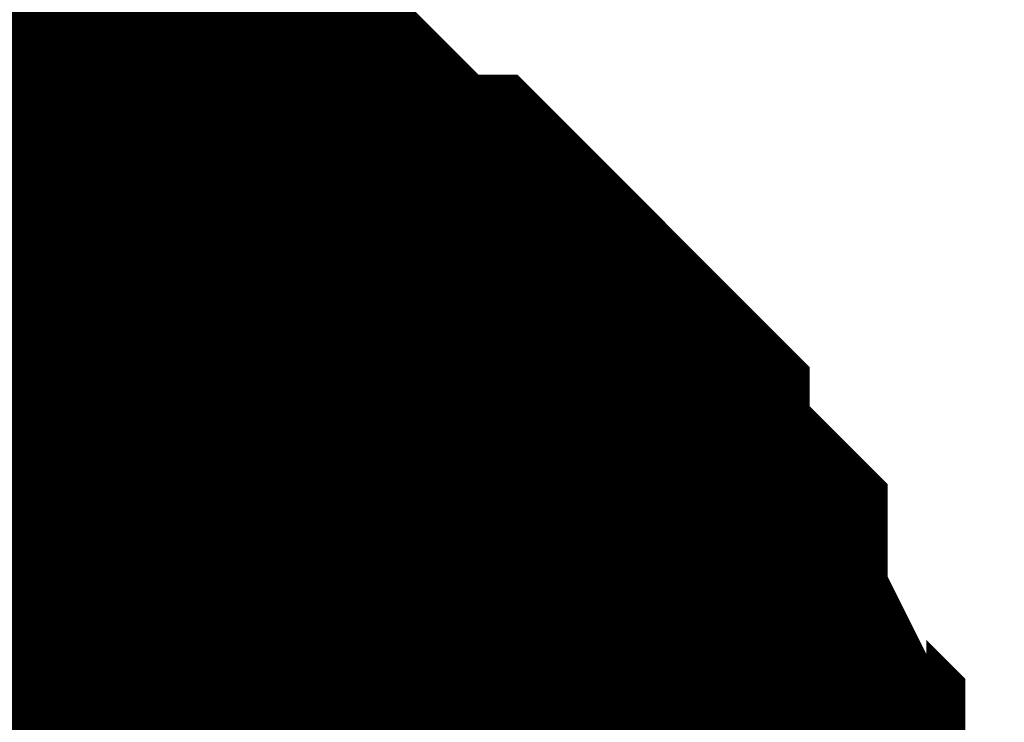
# Model space of a CAD drawing. Header units: inches. Extents: x 0 to 292, y 0 to 193.
# Tile 39 of 256: x 62.823 to 63.316, y 30.544 to 30.895. Entities that reach past the tile are written whole.
import ezdxf

# ---------------------------------------------------------------- set-up
doc = ezdxf.new("R2010")
doc.units = ezdxf.units.IN
doc.layers.add('Sheet', color=255, linetype='Continuous')

msp = doc.modelspace()

# ---------------------------------------------------------------- linework, layer by layer
at = {"layer": 'Sheet'}
for points in [[(62.65966, 30.85443, 0.29972, 0.29972, 0), (62.67914, 30.85443, 0.29972, 0.29972, 0), (62.71811, 30.85443, 0.29972, 0.29972, 0), (62.73759, 30.85443, 0.29972, 0.29972, 0), (62.75708, 30.83494, 0.29972, 0.29972, 0), (62.77656, 30.83494, 0.29972, 0.29972, 0), (62.81553, 30.83494, 0.29972, 0.29972, 0), (62.83501, 30.81545, 0.29972, 0.29972, 0), (62.8545, 30.81545, 0.29972, 0.29972, 0), (62.87398, 30.81545, 0.29972, 0.29972, 0), (62.89346, 30.79596, 0.29972, 0.29972, 0), (62.91295, 30.77647, 0.29972, 0.29972, 0), (62.93243, 30.77647, 0.29972, 0.29972, 0), (62.95191, 30.75698, 0.29972, 0.29972, 0), (62.9714, 30.73749, 0.29972, 0.29972, 0), (62.99088, 30.718, 0.29972, 0.29972, 0), (63.01037, 30.718, 0.29972, 0.29972, 0), (63.02985, 30.69851, 0.29972, 0.29972, 0), (63.04933, 30.67901, 0.29972, 0.29972, 0), (63.06882, 30.65952, 0.29972, 0.29972, 0), (63.06882, 30.64003, 0.29972, 0.29972, 0), (63.0883, 30.62054, 0.29972, 0.29972, 0), (63.10778, 30.60105, 0.29972, 0.29972, 0), (63.10778, 30.58156, 0.29972, 0.29972, 0), (63.12727, 30.54258, 0.29972, 0.29972, 0), (63.12727, 30.52309, 0.29972, 0.29972, 0), (63.14675, 30.50359, 0.29972, 0.29972, 0), (63.14675, 30.4841, 0.29972, 0.29972, 0), (63.14675, 30.44512, 0.29972, 0.29972, 0), (63.16624, 30.42563, 0.29972, 0.29972, 0), (63.16624, 30.40614, 0.29972, 0.29972, 0), (63.16624, 30.36716, 0.29972, 0.29972, 0)], [(62.65966, 30.85443, 0.29972, 0.29972, 0), (62.67914, 30.85443, 0.29972, 0.29972, 0), (62.71811, 30.85443, 0.29972, 0.29972, 0), (62.73759, 30.85443, 0.29972, 0.29972, 0), (62.75708, 30.83494, 0.29972, 0.29972, 0), (62.77656, 30.83494, 0.29972, 0.29972, 0), (62.81553, 30.83494, 0.29972, 0.29972, 0), (62.83501, 30.81545, 0.29972, 0.29972, 0), (62.8545, 30.81545, 0.29972, 0.29972, 0), (62.87398, 30.81545, 0.29972, 0.29972, 0), (62.89346, 30.79596, 0.29972, 0.29972, 0), (62.91295, 30.77647, 0.29972, 0.29972, 0), (62.93243, 30.77647, 0.29972, 0.29972, 0), (62.95191, 30.75698, 0.29972, 0.29972, 0), (62.9714, 30.73749, 0.29972, 0.29972, 0), (62.99088, 30.718, 0.29972, 0.29972, 0), (63.01037, 30.718, 0.29972, 0.29972, 0), (63.02985, 30.69851, 0.29972, 0.29972, 0), (63.04933, 30.67901, 0.29972, 0.29972, 0), (63.06882, 30.65952, 0.29972, 0.29972, 0), (63.06882, 30.64003, 0.29972, 0.29972, 0), (63.0883, 30.62054, 0.29972, 0.29972, 0), (63.10778, 30.60105, 0.29972, 0.29972, 0), (63.10778, 30.58156, 0.29972, 0.29972, 0), (63.12727, 30.54258, 0.29972, 0.29972, 0), (63.12727, 30.52309, 0.29972, 0.29972, 0), (63.14675, 30.50359, 0.29972, 0.29972, 0), (63.14675, 30.4841, 0.29972, 0.29972, 0), (63.14675, 30.44512, 0.29972, 0.29972, 0), (63.16624, 30.42563, 0.29972, 0.29972, 0), (63.16624, 30.40614, 0.29972, 0.29972, 0), (63.16624, 30.36716, 0.29972, 0.29972, 0)], [(62.65966, 30.85443, 0.29972, 0.29972, 0), (62.67914, 30.85443, 0.29972, 0.29972, 0), (62.71811, 30.85443, 0.29972, 0.29972, 0), (62.73759, 30.85443, 0.29972, 0.29972, 0), (62.75708, 30.83494, 0.29972, 0.29972, 0), (62.77656, 30.83494, 0.29972, 0.29972, 0), (62.81553, 30.83494, 0.29972, 0.29972, 0), (62.83501, 30.81545, 0.29972, 0.29972, 0), (62.8545, 30.81545, 0.29972, 0.29972, 0), (62.87398, 30.81545, 0.29972, 0.29972, 0), (62.89346, 30.79596, 0.29972, 0.29972, 0), (62.91295, 30.77647, 0.29972, 0.29972, 0), (62.93243, 30.77647, 0.29972, 0.29972, 0), (62.95191, 30.75698, 0.29972, 0.29972, 0), (62.9714, 30.73749, 0.29972, 0.29972, 0), (62.99088, 30.718, 0.29972, 0.29972, 0), (63.01037, 30.718, 0.29972, 0.29972, 0), (63.02985, 30.69851, 0.29972, 0.29972, 0), (63.04933, 30.67901, 0.29972, 0.29972, 0), (63.06882, 30.65952, 0.29972, 0.29972, 0), (63.06882, 30.64003, 0.29972, 0.29972, 0), (63.0883, 30.62054, 0.29972, 0.29972, 0), (63.10778, 30.60105, 0.29972, 0.29972, 0), (63.10778, 30.58156, 0.29972, 0.29972, 0), (63.12727, 30.54258, 0.29972, 0.29972, 0), (63.12727, 30.52309, 0.29972, 0.29972, 0), (63.14675, 30.50359, 0.29972, 0.29972, 0), (63.14675, 30.4841, 0.29972, 0.29972, 0), (63.14675, 30.44512, 0.29972, 0.29972, 0), (63.16624, 30.42563, 0.29972, 0.29972, 0), (63.16624, 30.40614, 0.29972, 0.29972, 0), (63.16624, 30.36716, 0.29972, 0.29972, 0)], [(62.65966, 30.85443, 0.29972, 0.29972, 0), (62.67914, 30.85443, 0.29972, 0.29972, 0), (62.71811, 30.85443, 0.29972, 0.29972, 0), (62.73759, 30.85443, 0.29972, 0.29972, 0), (62.75708, 30.83494, 0.29972, 0.29972, 0), (62.77656, 30.83494, 0.29972, 0.29972, 0), (62.81553, 30.83494, 0.29972, 0.29972, 0), (62.83501, 30.81545, 0.29972, 0.29972, 0), (62.8545, 30.81545, 0.29972, 0.29972, 0), (62.87398, 30.81545, 0.29972, 0.29972, 0), (62.89346, 30.79596, 0.29972, 0.29972, 0), (62.91295, 30.77647, 0.29972, 0.29972, 0), (62.93243, 30.77647, 0.29972, 0.29972, 0), (62.95191, 30.75698, 0.29972, 0.29972, 0), (62.9714, 30.73749, 0.29972, 0.29972, 0), (62.99088, 30.718, 0.29972, 0.29972, 0), (63.01037, 30.718, 0.29972, 0.29972, 0), (63.02985, 30.69851, 0.29972, 0.29972, 0), (63.04933, 30.67901, 0.29972, 0.29972, 0), (63.06882, 30.65952, 0.29972, 0.29972, 0), (63.06882, 30.64003, 0.29972, 0.29972, 0), (63.0883, 30.62054, 0.29972, 0.29972, 0), (63.10778, 30.60105, 0.29972, 0.29972, 0), (63.10778, 30.58156, 0.29972, 0.29972, 0), (63.12727, 30.54258, 0.29972, 0.29972, 0), (63.12727, 30.52309, 0.29972, 0.29972, 0), (63.14675, 30.50359, 0.29972, 0.29972, 0), (63.14675, 30.4841, 0.29972, 0.29972, 0), (63.14675, 30.44512, 0.29972, 0.29972, 0), (63.16624, 30.42563, 0.29972, 0.29972, 0), (63.16624, 30.40614, 0.29972, 0.29972, 0), (63.16624, 30.36716, 0.29972, 0.29972, 0)], [(62.65966, 30.85443, 0.29972, 0.29972, 0), (62.67914, 30.85443, 0.29972, 0.29972, 0), (62.71811, 30.85443, 0.29972, 0.29972, 0), (62.73759, 30.85443, 0.29972, 0.29972, 0), (62.75708, 30.83494, 0.29972, 0.29972, 0), (62.77656, 30.83494, 0.29972, 0.29972, 0), (62.81553, 30.83494, 0.29972, 0.29972, 0), (62.83501, 30.81545, 0.29972, 0.29972, 0), (62.8545, 30.81545, 0.29972, 0.29972, 0), (62.87398, 30.81545, 0.29972, 0.29972, 0), (62.89346, 30.79596, 0.29972, 0.29972, 0), (62.91295, 30.77647, 0.29972, 0.29972, 0), (62.93243, 30.77647, 0.29972, 0.29972, 0), (62.95191, 30.75698, 0.29972, 0.29972, 0), (62.9714, 30.73749, 0.29972, 0.29972, 0), (62.99088, 30.718, 0.29972, 0.29972, 0), (63.01037, 30.718, 0.29972, 0.29972, 0), (63.02985, 30.69851, 0.29972, 0.29972, 0), (63.04933, 30.67901, 0.29972, 0.29972, 0), (63.06882, 30.65952, 0.29972, 0.29972, 0), (63.06882, 30.64003, 0.29972, 0.29972, 0), (63.0883, 30.62054, 0.29972, 0.29972, 0), (63.10778, 30.60105, 0.29972, 0.29972, 0), (63.10778, 30.58156, 0.29972, 0.29972, 0), (63.12727, 30.54258, 0.29972, 0.29972, 0), (63.12727, 30.52309, 0.29972, 0.29972, 0), (63.14675, 30.50359, 0.29972, 0.29972, 0), (63.14675, 30.4841, 0.29972, 0.29972, 0), (63.14675, 30.44512, 0.29972, 0.29972, 0), (63.16624, 30.42563, 0.29972, 0.29972, 0), (63.16624, 30.40614, 0.29972, 0.29972, 0), (63.16624, 30.36716, 0.29972, 0.29972, 0)], [(62.65966, 30.85443, 0.29972, 0.29972, 0), (62.67914, 30.85443, 0.29972, 0.29972, 0), (62.71811, 30.85443, 0.29972, 0.29972, 0), (62.73759, 30.85443, 0.29972, 0.29972, 0), (62.75708, 30.83494, 0.29972, 0.29972, 0), (62.77656, 30.83494, 0.29972, 0.29972, 0), (62.81553, 30.83494, 0.29972, 0.29972, 0), (62.83501, 30.81545, 0.29972, 0.29972, 0), (62.8545, 30.81545, 0.29972, 0.29972, 0), (62.87398, 30.81545, 0.29972, 0.29972, 0), (62.89346, 30.79596, 0.29972, 0.29972, 0), (62.91295, 30.77647, 0.29972, 0.29972, 0), (62.93243, 30.77647, 0.29972, 0.29972, 0), (62.95191, 30.75698, 0.29972, 0.29972, 0), (62.9714, 30.73749, 0.29972, 0.29972, 0), (62.99088, 30.718, 0.29972, 0.29972, 0), (63.01037, 30.718, 0.29972, 0.29972, 0), (63.02985, 30.69851, 0.29972, 0.29972, 0), (63.04933, 30.67901, 0.29972, 0.29972, 0), (63.06882, 30.65952, 0.29972, 0.29972, 0), (63.06882, 30.64003, 0.29972, 0.29972, 0), (63.0883, 30.62054, 0.29972, 0.29972, 0), (63.10778, 30.60105, 0.29972, 0.29972, 0), (63.10778, 30.58156, 0.29972, 0.29972, 0), (63.12727, 30.54258, 0.29972, 0.29972, 0), (63.12727, 30.52309, 0.29972, 0.29972, 0), (63.14675, 30.50359, 0.29972, 0.29972, 0), (63.14675, 30.4841, 0.29972, 0.29972, 0), (63.14675, 30.44512, 0.29972, 0.29972, 0), (63.16624, 30.42563, 0.29972, 0.29972, 0), (63.16624, 30.40614, 0.29972, 0.29972, 0), (63.16624, 30.36716, 0.29972, 0.29972, 0)], [(62.65966, 30.85443, 0.29972, 0.29972, 0), (62.67914, 30.85443, 0.29972, 0.29972, 0), (62.71811, 30.85443, 0.29972, 0.29972, 0), (62.73759, 30.85443, 0.29972, 0.29972, 0), (62.75708, 30.83494, 0.29972, 0.29972, 0), (62.77656, 30.83494, 0.29972, 0.29972, 0), (62.81553, 30.83494, 0.29972, 0.29972, 0), (62.83501, 30.81545, 0.29972, 0.29972, 0), (62.8545, 30.81545, 0.29972, 0.29972, 0), (62.87398, 30.81545, 0.29972, 0.29972, 0), (62.89346, 30.79596, 0.29972, 0.29972, 0), (62.91295, 30.77647, 0.29972, 0.29972, 0), (62.93243, 30.77647, 0.29972, 0.29972, 0), (62.95191, 30.75698, 0.29972, 0.29972, 0), (62.9714, 30.73749, 0.29972, 0.29972, 0), (62.99088, 30.718, 0.29972, 0.29972, 0), (63.01037, 30.718, 0.29972, 0.29972, 0), (63.02985, 30.69851, 0.29972, 0.29972, 0), (63.04933, 30.67901, 0.29972, 0.29972, 0), (63.06882, 30.65952, 0.29972, 0.29972, 0), (63.06882, 30.64003, 0.29972, 0.29972, 0), (63.0883, 30.62054, 0.29972, 0.29972, 0), (63.10778, 30.60105, 0.29972, 0.29972, 0), (63.10778, 30.58156, 0.29972, 0.29972, 0), (63.12727, 30.54258, 0.29972, 0.29972, 0), (63.12727, 30.52309, 0.29972, 0.29972, 0), (63.14675, 30.50359, 0.29972, 0.29972, 0), (63.14675, 30.4841, 0.29972, 0.29972, 0), (63.14675, 30.44512, 0.29972, 0.29972, 0), (63.16624, 30.42563, 0.29972, 0.29972, 0), (63.16624, 30.40614, 0.29972, 0.29972, 0), (63.16624, 30.36716, 0.29972, 0.29972, 0)], [(62.65966, 30.85443, 0.29972, 0.29972, 0), (62.67914, 30.85443, 0.29972, 0.29972, 0), (62.71811, 30.85443, 0.29972, 0.29972, 0), (62.73759, 30.85443, 0.29972, 0.29972, 0), (62.75708, 30.83494, 0.29972, 0.29972, 0), (62.77656, 30.83494, 0.29972, 0.29972, 0), (62.81553, 30.83494, 0.29972, 0.29972, 0), (62.83501, 30.81545, 0.29972, 0.29972, 0), (62.8545, 30.81545, 0.29972, 0.29972, 0), (62.87398, 30.81545, 0.29972, 0.29972, 0), (62.89346, 30.79596, 0.29972, 0.29972, 0), (62.91295, 30.77647, 0.29972, 0.29972, 0), (62.93243, 30.77647, 0.29972, 0.29972, 0), (62.95191, 30.75698, 0.29972, 0.29972, 0), (62.9714, 30.73749, 0.29972, 0.29972, 0), (62.99088, 30.718, 0.29972, 0.29972, 0), (63.01037, 30.718, 0.29972, 0.29972, 0), (63.02985, 30.69851, 0.29972, 0.29972, 0), (63.04933, 30.67901, 0.29972, 0.29972, 0), (63.06882, 30.65952, 0.29972, 0.29972, 0), (63.06882, 30.64003, 0.29972, 0.29972, 0), (63.0883, 30.62054, 0.29972, 0.29972, 0), (63.10778, 30.60105, 0.29972, 0.29972, 0), (63.10778, 30.58156, 0.29972, 0.29972, 0), (63.12727, 30.54258, 0.29972, 0.29972, 0), (63.12727, 30.52309, 0.29972, 0.29972, 0), (63.14675, 30.50359, 0.29972, 0.29972, 0), (63.14675, 30.4841, 0.29972, 0.29972, 0), (63.14675, 30.44512, 0.29972, 0.29972, 0), (63.16624, 30.42563, 0.29972, 0.29972, 0), (63.16624, 30.40614, 0.29972, 0.29972, 0), (63.16624, 30.36716, 0.29972, 0.29972, 0)], [(62.75708, 30.83494, 0.09906, 0.09906, 0), (62.77656, 30.83494, 0.09906, 0.09906, 0), (62.81553, 30.83494, 0.09906, 0.09906, 0), (62.83501, 30.81545, 0.09906, 0.09906, 0), (62.8545, 30.81545, 0.09906, 0.09906, 0), (62.87398, 30.81545, 0.09906, 0.09906, 0), (62.89346, 30.79596, 0.09906, 0.09906, 0), (62.91295, 30.77647, 0.09906, 0.09906, 0), (62.93243, 30.77647, 0.09906, 0.09906, 0), (62.95191, 30.75698, 0.09906, 0.09906, 0), (62.9714, 30.73749, 0.09906, 0.09906, 0), (62.99088, 30.718, 0.09906, 0.09906, 0), (63.01037, 30.718, 0.09906, 0.09906, 0), (63.02985, 30.69851, 0.09906, 0.09906, 0), (63.04933, 30.67901, 0.09906, 0.09906, 0), (63.06882, 30.65952, 0.09906, 0.09906, 0), (63.06882, 30.64003, 0.09906, 0.09906, 0), (63.0883, 30.62054, 0.09906, 0.09906, 0), (63.10778, 30.60105, 0.09906, 0.09906, 0), (63.10778, 30.58156, 0.09906, 0.09906, 0), (63.12727, 30.54258, 0.09906, 0.09906, 0), (63.12727, 30.52309, 0.09906, 0.09906, 0), (63.14675, 30.50359, 0.09906, 0.09906, 0), (63.14675, 30.4841, 0.09906, 0.09906, 0)], [(62.75708, 30.83494, 0.09906, 0.09906, 0), (62.77656, 30.83494, 0.09906, 0.09906, 0), (62.81553, 30.83494, 0.09906, 0.09906, 0), (62.83501, 30.81545, 0.09906, 0.09906, 0), (62.8545, 30.81545, 0.09906, 0.09906, 0), (62.87398, 30.81545, 0.09906, 0.09906, 0), (62.89346, 30.79596, 0.09906, 0.09906, 0), (62.91295, 30.77647, 0.09906, 0.09906, 0), (62.93243, 30.77647, 0.09906, 0.09906, 0), (62.95191, 30.75698, 0.09906, 0.09906, 0), (62.9714, 30.73749, 0.09906, 0.09906, 0), (62.99088, 30.718, 0.09906, 0.09906, 0), (63.01037, 30.718, 0.09906, 0.09906, 0), (63.02985, 30.69851, 0.09906, 0.09906, 0), (63.04933, 30.67901, 0.09906, 0.09906, 0), (63.06882, 30.65952, 0.09906, 0.09906, 0), (63.06882, 30.64003, 0.09906, 0.09906, 0), (63.0883, 30.62054, 0.09906, 0.09906, 0), (63.10778, 30.60105, 0.09906, 0.09906, 0), (63.10778, 30.58156, 0.09906, 0.09906, 0), (63.12727, 30.54258, 0.09906, 0.09906, 0), (63.12727, 30.52309, 0.09906, 0.09906, 0), (63.14675, 30.50359, 0.09906, 0.09906, 0), (63.14675, 30.4841, 0.09906, 0.09906, 0)], [(62.75708, 30.83494, 0.09906, 0.09906, 0), (62.77656, 30.83494, 0.09906, 0.09906, 0), (62.81553, 30.83494, 0.09906, 0.09906, 0), (62.83501, 30.81545, 0.09906, 0.09906, 0), (62.8545, 30.81545, 0.09906, 0.09906, 0), (62.87398, 30.81545, 0.09906, 0.09906, 0), (62.89346, 30.79596, 0.09906, 0.09906, 0), (62.91295, 30.77647, 0.09906, 0.09906, 0), (62.93243, 30.77647, 0.09906, 0.09906, 0), (62.95191, 30.75698, 0.09906, 0.09906, 0), (62.9714, 30.73749, 0.09906, 0.09906, 0), (62.99088, 30.718, 0.09906, 0.09906, 0), (63.01037, 30.718, 0.09906, 0.09906, 0), (63.02985, 30.69851, 0.09906, 0.09906, 0), (63.04933, 30.67901, 0.09906, 0.09906, 0), (63.06882, 30.65952, 0.09906, 0.09906, 0), (63.06882, 30.64003, 0.09906, 0.09906, 0), (63.0883, 30.62054, 0.09906, 0.09906, 0), (63.10778, 30.60105, 0.09906, 0.09906, 0), (63.10778, 30.58156, 0.09906, 0.09906, 0), (63.12727, 30.54258, 0.09906, 0.09906, 0), (63.12727, 30.52309, 0.09906, 0.09906, 0), (63.14675, 30.50359, 0.09906, 0.09906, 0), (63.14675, 30.4841, 0.09906, 0.09906, 0)], [(62.75708, 30.83494, 0.09906, 0.09906, 0), (62.77656, 30.83494, 0.09906, 0.09906, 0), (62.81553, 30.83494, 0.09906, 0.09906, 0), (62.83501, 30.81545, 0.09906, 0.09906, 0), (62.8545, 30.81545, 0.09906, 0.09906, 0), (62.87398, 30.81545, 0.09906, 0.09906, 0), (62.89346, 30.79596, 0.09906, 0.09906, 0), (62.91295, 30.77647, 0.09906, 0.09906, 0), (62.93243, 30.77647, 0.09906, 0.09906, 0), (62.95191, 30.75698, 0.09906, 0.09906, 0), (62.9714, 30.73749, 0.09906, 0.09906, 0), (62.99088, 30.718, 0.09906, 0.09906, 0), (63.01037, 30.718, 0.09906, 0.09906, 0), (63.02985, 30.69851, 0.09906, 0.09906, 0), (63.04933, 30.67901, 0.09906, 0.09906, 0), (63.06882, 30.65952, 0.09906, 0.09906, 0), (63.06882, 30.64003, 0.09906, 0.09906, 0), (63.0883, 30.62054, 0.09906, 0.09906, 0), (63.10778, 30.60105, 0.09906, 0.09906, 0), (63.10778, 30.58156, 0.09906, 0.09906, 0), (63.12727, 30.54258, 0.09906, 0.09906, 0), (63.12727, 30.52309, 0.09906, 0.09906, 0), (63.14675, 30.50359, 0.09906, 0.09906, 0), (63.14675, 30.4841, 0.09906, 0.09906, 0)], [(62.75708, 30.83494, 0.09906, 0.09906, 0), (62.77656, 30.83494, 0.09906, 0.09906, 0), (62.81553, 30.83494, 0.09906, 0.09906, 0), (62.83501, 30.81545, 0.09906, 0.09906, 0), (62.8545, 30.81545, 0.09906, 0.09906, 0), (62.87398, 30.81545, 0.09906, 0.09906, 0), (62.89346, 30.79596, 0.09906, 0.09906, 0), (62.91295, 30.77647, 0.09906, 0.09906, 0), (62.93243, 30.77647, 0.09906, 0.09906, 0), (62.95191, 30.75698, 0.09906, 0.09906, 0), (62.9714, 30.73749, 0.09906, 0.09906, 0), (62.99088, 30.718, 0.09906, 0.09906, 0), (63.01037, 30.718, 0.09906, 0.09906, 0), (63.02985, 30.69851, 0.09906, 0.09906, 0), (63.04933, 30.67901, 0.09906, 0.09906, 0), (63.06882, 30.65952, 0.09906, 0.09906, 0), (63.06882, 30.64003, 0.09906, 0.09906, 0), (63.0883, 30.62054, 0.09906, 0.09906, 0), (63.10778, 30.60105, 0.09906, 0.09906, 0), (63.10778, 30.58156, 0.09906, 0.09906, 0), (63.12727, 30.54258, 0.09906, 0.09906, 0), (63.12727, 30.52309, 0.09906, 0.09906, 0), (63.14675, 30.50359, 0.09906, 0.09906, 0), (63.14675, 30.4841, 0.09906, 0.09906, 0)], [(62.75708, 30.83494, 0.09906, 0.09906, 0), (62.77656, 30.83494, 0.09906, 0.09906, 0), (62.81553, 30.83494, 0.09906, 0.09906, 0), (62.83501, 30.81545, 0.09906, 0.09906, 0), (62.8545, 30.81545, 0.09906, 0.09906, 0), (62.87398, 30.81545, 0.09906, 0.09906, 0), (62.89346, 30.79596, 0.09906, 0.09906, 0), (62.91295, 30.77647, 0.09906, 0.09906, 0), (62.93243, 30.77647, 0.09906, 0.09906, 0), (62.95191, 30.75698, 0.09906, 0.09906, 0), (62.9714, 30.73749, 0.09906, 0.09906, 0), (62.99088, 30.718, 0.09906, 0.09906, 0), (63.01037, 30.718, 0.09906, 0.09906, 0), (63.02985, 30.69851, 0.09906, 0.09906, 0), (63.04933, 30.67901, 0.09906, 0.09906, 0), (63.06882, 30.65952, 0.09906, 0.09906, 0), (63.06882, 30.64003, 0.09906, 0.09906, 0), (63.0883, 30.62054, 0.09906, 0.09906, 0), (63.10778, 30.60105, 0.09906, 0.09906, 0), (63.10778, 30.58156, 0.09906, 0.09906, 0), (63.12727, 30.54258, 0.09906, 0.09906, 0), (63.12727, 30.52309, 0.09906, 0.09906, 0), (63.14675, 30.50359, 0.09906, 0.09906, 0), (63.14675, 30.4841, 0.09906, 0.09906, 0)], [(62.75708, 30.83494, 0.09906, 0.09906, 0), (62.77656, 30.83494, 0.09906, 0.09906, 0), (62.81553, 30.83494, 0.09906, 0.09906, 0), (62.83501, 30.81545, 0.09906, 0.09906, 0), (62.8545, 30.81545, 0.09906, 0.09906, 0), (62.87398, 30.81545, 0.09906, 0.09906, 0), (62.89346, 30.79596, 0.09906, 0.09906, 0), (62.91295, 30.77647, 0.09906, 0.09906, 0), (62.93243, 30.77647, 0.09906, 0.09906, 0), (62.95191, 30.75698, 0.09906, 0.09906, 0), (62.9714, 30.73749, 0.09906, 0.09906, 0), (62.99088, 30.718, 0.09906, 0.09906, 0), (63.01037, 30.718, 0.09906, 0.09906, 0), (63.02985, 30.69851, 0.09906, 0.09906, 0), (63.04933, 30.67901, 0.09906, 0.09906, 0), (63.06882, 30.65952, 0.09906, 0.09906, 0), (63.06882, 30.64003, 0.09906, 0.09906, 0), (63.0883, 30.62054, 0.09906, 0.09906, 0), (63.10778, 30.60105, 0.09906, 0.09906, 0), (63.10778, 30.58156, 0.09906, 0.09906, 0), (63.12727, 30.54258, 0.09906, 0.09906, 0), (63.12727, 30.52309, 0.09906, 0.09906, 0), (63.14675, 30.50359, 0.09906, 0.09906, 0), (63.14675, 30.4841, 0.09906, 0.09906, 0)], [(62.75708, 30.83494, 0.09906, 0.09906, 0), (62.77656, 30.83494, 0.09906, 0.09906, 0), (62.81553, 30.83494, 0.09906, 0.09906, 0), (62.83501, 30.81545, 0.09906, 0.09906, 0), (62.8545, 30.81545, 0.09906, 0.09906, 0), (62.87398, 30.81545, 0.09906, 0.09906, 0), (62.89346, 30.79596, 0.09906, 0.09906, 0), (62.91295, 30.77647, 0.09906, 0.09906, 0), (62.93243, 30.77647, 0.09906, 0.09906, 0), (62.95191, 30.75698, 0.09906, 0.09906, 0), (62.9714, 30.73749, 0.09906, 0.09906, 0), (62.99088, 30.718, 0.09906, 0.09906, 0), (63.01037, 30.718, 0.09906, 0.09906, 0), (63.02985, 30.69851, 0.09906, 0.09906, 0), (63.04933, 30.67901, 0.09906, 0.09906, 0), (63.06882, 30.65952, 0.09906, 0.09906, 0), (63.06882, 30.64003, 0.09906, 0.09906, 0), (63.0883, 30.62054, 0.09906, 0.09906, 0), (63.10778, 30.60105, 0.09906, 0.09906, 0), (63.10778, 30.58156, 0.09906, 0.09906, 0), (63.12727, 30.54258, 0.09906, 0.09906, 0), (63.12727, 30.52309, 0.09906, 0.09906, 0), (63.14675, 30.50359, 0.09906, 0.09906, 0), (63.14675, 30.4841, 0.09906, 0.09906, 0)]]:
    msp.add_lwpolyline(points, format="xyseb", dxfattribs=at)
msp.add_lwpolyline([(62.36397, 30.36409, 0.508, 0.508, 1), (62.87197, 30.36409, 0.508, 0.508, 1)], format="xyseb", close=True, dxfattribs=at)

doc.saveas('drawing.dxf')
